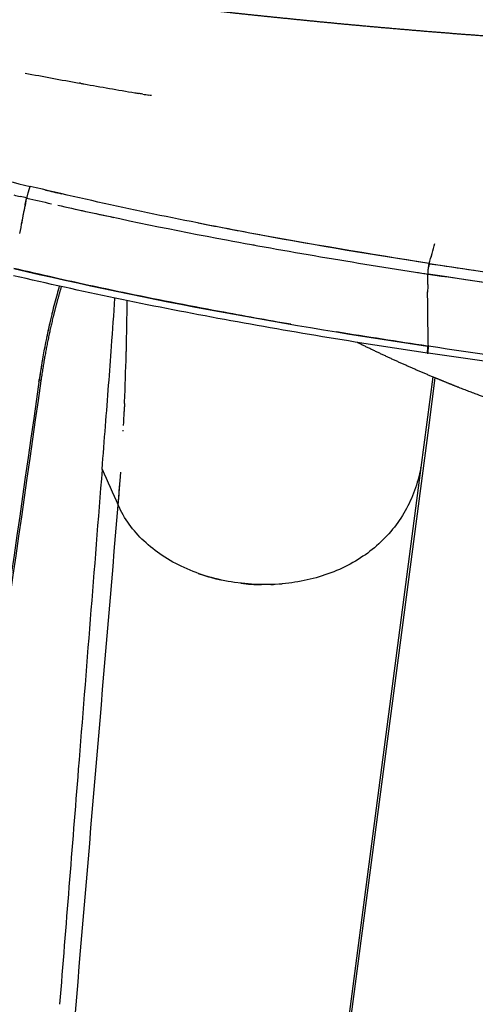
# Model space of a CAD drawing. Header units: millimetres. Extents: x 0 to 1905, y 0 to 2577.
# Tile 47 of 70: x 1308 to 1375, y 1787 to 1931. Entities that reach past the tile are written whole.
import ezdxf

# ---------------------------------------------------------------- set-up
doc = ezdxf.new("R2010")
doc.units = ezdxf.units.MM
doc.header["$MEASUREMENT"] = 0
doc.layers.add('Crea2D$visibili$linee', color=7, linetype='Continuous', true_color=0x000000)

msp = doc.modelspace()

# ---------------------------------------------------------------- linework, layer by layer
at = {"layer": 'Crea2D$visibili$linee'}
for p, q in [((1308.57, 1901.77), (1308.57, 1901.77)), ((1368.59, 1878.57), (1366.85, 1865.34)), ((1367.99, 1871.14), (1368.95, 1878.42)), ((1321.65, 1519.5), (1367.99, 1871.14)), ((1366.85, 1865.34), (1321.37, 1519.5))]:
    msp.add_line(p, q, dxfattribs=at)
for centre, radius, start, end in [((1474.72, 2800.71), 893.25, 259.30692, 259.8211), ((1469.09, 2768.68), 860.73, 259.85963, 260.36489), ((1456.77, 2516.02), 627.09, 256.64494, 256.86516), ((1453.46, 2524.63), 636.48, 256.8985, 257.23261), ((1712.33, 3653.87), 1795.01, 257.02122, 257.13968), ((1427.27, 2403.75), 512.8, 257.2074, 258.1409), ((1425.42, 1879.62), 118.93, 168.5519, 169.6804), ((1290.6, 1817.99), 85.7, 77.8967, 77.8991), ((1100.32, 1972.62), 278.72, 343.8605, 344.4883), ((793.53, 2060.54), 597.86, 343.9393, 344.08704), ((1378.59, 1892.84), 10.78, 167.7168, 170.5919), ((2481.13, 9525.1), 7710.74, 261.700126, 261.749518), ((1539.38, 3012.8), 1130.72, 261.28518, 263.9455), ((1405.34, 1865.16), 95.19, 164.4464, 166.1649), ((1403.6, 1865.74), 93.36, 163.7658, 164.507), ((1464.19, 1890.95), 96.36, 179.3229, 179.9795), ((713.45, 1897.62), 610.5, 358.57667, 359.25879), ((1408.94, 1864.28), 98.89, 166.8736, 168.2904), ((1367.78, 1882.06), 0.00825, 226.8853, 260.1843), ((1591.69, 3421.22), 1555.37, 261.72288, 261.72653), ((1384.26, 1881.06), 16.56, 173.0546, 173.96), ((872.46, 1893.52), 451.43, 357.6325, 358.5183), ((-1095520.19, 159283.18), 1108068.17, 351.83329022, 351.83330778), ((935.61, 1890.99), 388.23, 357.1184, 357.4207), ((6525.42, 4201.55), 5705.55, 204.17404, 204.23164), ((695.45, 1910.65), 629.17, 355.36771, 355.80559), ((901.95, 1894.81), 422.07, 355.2481, 355.8078), ((1343.46, 1875.69), 27.41, 250.4326, 255.7041), ((1343.95, 1877.97), 29.75, 263.3918, 269.1491), ((1343.96, 1877.6), 29.38, 271.7877, 272.5846), ((1343.98, 1877.18), 28.96, 274.3353, 275.1095)]:
    msp.add_arc(centre, radius, start, end, dxfattribs=at)
for points, weights, degree, knots in [([(1287.73, 1936.29), (1290.2, 1936.34), (1292.69, 1936.29), (1295.21, 1936.18), (1297.92, 1936.07), (1300.7, 1935.87), (1303.4, 1935.65), (1306.38, 1935.4), (1309.52, 1935.09), (1315.9, 1934.42), (1319.28, 1934.04), (1322.63, 1933.66), (1326.46, 1933.23), (1330.24, 1932.8), (1338.28, 1931.91), (1342.52, 1931.45), (1346.72, 1931.03), (1351.46, 1930.54), (1356.2, 1930.09), (1360.94, 1929.67), (1365.93, 1929.23), (1370.92, 1928.82), (1375.91, 1928.45)], [1, 1, 1, 1, 1, 1, 1, 1, 1, 1, 1, 1, 1, 1, 1, 1, 1, 0.999985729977, 0.999985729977, 1, 0.999982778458, 0.999982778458, 1], 3, [0, 0, 0, 0, 7.555897, 7.555897, 7.555897, 15.771279, 15.771279, 15.771279, 24.783144, 24.783144, 35.204495, 35.204495, 35.204495, 46.58426, 46.58426, 59.566786, 59.566786, 59.566786, 73.846638, 73.846638, 73.846638, 88.868323, 88.868323, 88.868323, 88.868323]), ([(1308.94, 1903.64), (1309.01, 1903.96), (1309.08, 1904.28), (1309.13, 1904.5), (1309.19, 1904.72)], [1, 0.999963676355, 1, 0.999986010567, 1], 2, [0, 0, 0, 0.649954, 0.649954, 1.102456, 1.102456, 1.102456]), ([(1367.84, 1892.09), (1367.85, 1892.62), (1367.86, 1893.16), (1367.87, 1893.38), (1367.88, 1893.6)], [1, 0.999950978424, 1, 0.999991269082, 1], 2, [0, 0, 0, 1.062473, 1.062473, 1.507687, 1.507687, 1.507687]), ([(1314.25, 1891.78), (1313.82, 1890.31), (1313.42, 1888.83), (1313.05, 1887.34), (1312.31, 1884.29), (1311.73, 1881.24), (1311.26, 1877.99)], [1, 0.999824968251, 0.999824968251, 1, 1, 1, 1], 3, [0, 0, 0, 0, 4.596837, 4.596837, 4.596837, 14.461895, 14.461895, 14.461895, 14.461895]), ([(1390.4, 1870.82), (1389.62, 1871.06), (1388.06, 1871.54), (1384.95, 1872.52), (1379.71, 1874.27), (1375.28, 1875.9), (1372.41, 1877.02), (1371.27, 1877.47), (1370.14, 1877.93), (1369.01, 1878.4), (1365.11, 1880.01), (1361.27, 1881.76), (1357.49, 1883.63)], [1, 1, 1, 1, 1, 1, 1, 0.999971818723, 0.999971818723, 1, 0.999606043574, 0.999606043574, 1], 3, [0, 0, 0, 0, 2.448297, 4.881652, 9.79667, 19.034631, 19.034631, 19.034631, 22.701273, 22.701273, 22.701273, 35.35527, 35.35527, 35.35527, 35.35527])]:
    msp.add_rational_spline(points, weights, degree=degree, knots=knots, dxfattribs=at)
for points, degree in [([(1317.06, 1921.48), (1316.99, 1921.49), (1316.93, 1921.5), (1316.86, 1921.51)], 3), ([(1317.06, 1921.48), (1317.22, 1921.45), (1317.38, 1921.42), (1317.55, 1921.39)], 3), ([(1325.02, 1920.09), (1325.19, 1920.06), (1325.36, 1920.03), (1325.53, 1920)], 3), ([(1326.16, 1919.9), (1325.95, 1919.93), (1325.74, 1919.97), (1325.53, 1920)], 3), ([(1326.16, 1919.9), (1326.46, 1919.85), (1326.76, 1919.8), (1327.06, 1919.75)], 3), ([(1327.43, 1919.68), (1327.3, 1919.7), (1327.18, 1919.72), (1327.06, 1919.75)], 3), ([(1296.63, 1909.66), (1300.94, 1908.53), (1305.31, 1907.47), (1309.68, 1906.42)], 3), ([(1307.31, 1905.16), (1307.62, 1905.09), (1307.93, 1905.01), (1308.24, 1904.94)], 3), ([(1309.19, 1904.72), (1308.87, 1904.79), (1308.55, 1904.87), (1308.24, 1904.94)], 3), ([(1342.08, 1897.92), (1342.3, 1897.88), (1342.51, 1897.84), (1342.73, 1897.8)], 3), ([(1368.06, 1895.14), (1359.84, 1896.4), (1351.65, 1897.78), (1343.48, 1899.29)], 3), ([(1353.12, 1895.99), (1358.04, 1895.16), (1362.95, 1894.36), (1367.88, 1893.61)], 3), ([(1366.03, 1893.9), (1366.65, 1893.8), (1367.26, 1893.7), (1367.88, 1893.6)], 3), ([(1313.96, 1891.84), (1313.95, 1891.78), (1313.93, 1891.71), (1313.91, 1891.65)], 3), ([(1323.74, 1881.85), (1323.75, 1882), (1323.75, 1882.14), (1323.76, 1882.29)], 3), ([(1323.76, 1882.45), (1323.76, 1882.42), (1323.76, 1882.39), (1323.76, 1882.36), (1323.76, 1882.32), (1323.75, 1882.29)], 5), ([(1311.56, 1881.51), (1311.37, 1880.41), (1311.2, 1879.3), (1311.03, 1878.19)], 3), ([(1323.5, 1874.68), (1323.5, 1874.75), (1323.51, 1874.81), (1323.51, 1874.88)], 3), ([(1323.47, 1873.88), (1323.46, 1873.81), (1323.46, 1873.74), (1323.46, 1873.66), (1323.45, 1873.59), (1323.45, 1873.52)], 5), ([(1323.47, 1873.88), (1323.47, 1873.99), (1323.47, 1874.09), (1323.48, 1874.2)], 3), ([(1323.5, 1874.68), (1323.5, 1874.59), (1323.49, 1874.49), (1323.49, 1874.39), (1323.48, 1874.29), (1323.48, 1874.2)], 5), ([(1323.31, 1870.67), (1323.31, 1870.71), (1323.31, 1870.75), (1323.32, 1870.8)], 3), ([(1320.22, 1865.07), (1319.06, 1850.46), (1317.9, 1835.84), (1316.74, 1821.23)], 3), ([(1366.83, 1865.25), (1366.84, 1865.28), (1366.85, 1865.31), (1366.85, 1865.34)], 3), ([(1310.44, 1716.04), (1314.48, 1763.98), (1318.53, 1811.91), (1322.57, 1859.84)], 3), ([(1336.82, 1849.09), (1336.91, 1849.07), (1336.99, 1849.05), (1337.08, 1849.03)], 3), ([(1337.21, 1849), (1337.3, 1848.98), (1337.39, 1848.96), (1337.47, 1848.94)], 3), ([(1316.74, 1821.23), (1315.83, 1809.78), (1314.92, 1798.34), (1314.01, 1786.89)], 3)]:
    msp.add_open_spline(points, degree=degree, dxfattribs=at)
for points, weights in [([(1309.68, 1906.42), (1309.4, 1905.69), (1309.19, 1904.72)], [1, 0.928650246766, 1]), ([(1367.77, 1882.06), (1367.77, 1882.06), (1367.77, 1882.07)], [0.928486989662, 0.922776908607, 0.917767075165]), ([(1367.92, 1882.99), (1367.8, 1882.01), (1367.88, 1882.04)], [0.984516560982, 0.792511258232, 0.959875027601]), ([(1311.03, 1878.19), (1311.19, 1878.12), (1311.24, 1878.05)], [1, 0.932552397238, 0.894669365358])]:
    msp.add_rational_spline(points, weights, degree=2, dxfattribs=at)
for points, knots in [([(1343.28, 1899.33), (1341.76, 1899.61), (1340.23, 1899.9), (1328.97, 1902.06), (1319.28, 1904.12), (1309.68, 1906.42)], [0.421875, 0.421875, 0.421875, 0.421875, 0.5, 0.5, 1, 1, 1, 1]), ([(1309.08, 1904.28), (1308.99, 1903.85), (1308.77, 1902.87), (1308.47, 1901.29), (1308.27, 1900.13), (1308.16, 1899.53)], [0.0000117, 0.0000117, 0.0000117, 0.0000117, 0.2506735, 0.5841572, 0.9480207, 0.9480207, 0.9480207, 0.9480207]), ([(1315.75, 1903.23), (1323.26, 1901.56), (1330.82, 1900.02), (1343.29, 1897.67), (1348.19, 1896.82), (1353.09, 1895.99)], [1.8729723, 1.8729723, 1.8729723, 1.8729723, 2.2600776, 2.2600776, 2.509489, 2.509489, 2.509489, 2.509489]), ([(1368.06, 1895.14), (1359.3, 1896.56), (1348.01, 1898.39), (1336.79, 1900.54), (1334.27, 1901.04)], [0, 0, 0, 0, 0.445913, 0.5754345, 0.5754345, 0.5754345, 0.5754345]), ([(1367.88, 1893.61), (1367.89, 1893.84), (1367.91, 1894.24), (1367.97, 1894.75), (1368.03, 1895.02), (1368.06, 1895.14)], [2.7600778, 2.7600778, 2.7600778, 2.7600778, 3.1769364, 3.5100733, 3.7600776, 3.7600776, 3.7600776, 3.7600776]), ([(1347.84, 1886.26), (1344.35, 1886.86), (1336.14, 1888.34), (1324.61, 1890.59), (1314.6, 1892.74), (1309.29, 1893.97), (1307.3, 1894.43)], [3.3277099, 3.3277099, 3.3277099, 3.3277099, 3.4999031, 3.7330796, 3.8997785, 4, 4, 4, 4]), ([(1307.3, 1894.43), (1327.19, 1889.73), (1347.5, 1886.11), (1367.83, 1883.06), (1367.76, 1882.44), (1367.74, 1882.01), (1367.79, 1882.05)], [0, 0, 0, 0, 1, 1, 1, 1.945088, 1.945088, 1.945088, 1.945088]), ([(1367.88, 1893.6), (1367.89, 1893.87), (1367.9, 1894.19), (1367.94, 1894.49), (1367.94, 1894.54)], [2, 2, 2, 2, 2.5007346, 2.5899664, 2.5899664, 2.5899664, 2.5899664]), ([(1367.88, 1893.6), (1378.33, 1892.1), (1398.11, 1889.27), (1426.23, 1886.22), (1451, 1884.05), (1467.03, 1882.97), (1474.78, 1882.52), (1475.4, 1882.48)], [2, 2, 2, 2, 2.1790405, 2.3387172, 2.47903, 2.5999765, 2.6104597, 2.6104597, 2.6104597, 2.6104597]), ([(1464.14, 1883.18), (1461.37, 1883.36), (1458.61, 1883.56), (1426.4, 1885.93), (1397.03, 1889.19), (1367.88, 1893.6)], [1.453125, 1.453125, 1.453125, 1.453125, 1.5, 1.5, 2, 2, 2, 2]), ([(1367.78, 1882.05), (1362.66, 1882.81), (1357.55, 1883.61), (1347.34, 1885.3), (1342.24, 1886.19), (1327.12, 1888.99), (1317.14, 1891.05), (1307.28, 1893.37)], [0, 0, 0, 0, 15.556468, 15.556468, 31.121101, 31.121101, 61.899258, 61.899258, 61.899258, 61.899258]), ([(1367.93, 1883.05), (1367.92, 1883.58), (1367.89, 1885.04), (1367.86, 1886.97), (1367.84, 1888.85), (1367.83, 1890.04), (1367.83, 1890.75), (1367.83, 1890.99)], [0, 0, 0, 0, 0.1586414, 0.4390943, 0.5793207, 0.7195471, 0.7896604, 0.7896604, 0.7896604, 0.7896604]), ([(1320.22, 1865.07), (1320.38, 1867.19), (1320.71, 1871.31), (1321.17, 1877.3), (1321.64, 1883.55), (1321.94, 1887.76), (1322.1, 1890.09)], [4.0000318, 4.0000318, 4.0000318, 4.0000318, 4.0873567, 4.1705756, 4.250059, 4.3513615, 4.3513615, 4.3513615, 4.3513615]), ([(1312.91, 1887.92), (1312.89, 1887.85), (1312.87, 1887.78), (1312.09, 1884.58), (1311.5, 1881.46), (1311.03, 1878.19)], [2.81582, 2.81582, 2.81582, 2.81582, 2.8197773, 2.8197773, 3, 3, 3, 3]), ([(1367.93, 1883.05), (1367.89, 1883.06), (1367.86, 1883.06), (1367.83, 1883.07), (1363.38, 1883.74), (1358.94, 1884.42), (1354.5, 1885.15)], [2.000786, 2.000786, 2.000786, 2.000786, 3, 3, 3, 3.218392, 3.218392, 3.218392, 3.218392]), ([(1544.46, 1869.19), (1529.68, 1869.19), (1514.9, 1869.46), (1485.37, 1870.52), (1470.61, 1871.32), (1455.88, 1872.39), (1441.15, 1873.45), (1426.44, 1874.77), (1411.78, 1876.39), (1397.11, 1878), (1382.47, 1879.92), (1367.88, 1882.04)], [0.001239, 0.001239, 0.001239, 0.001239, 44.339566, 44.339566, 88.684653, 88.684653, 88.684653, 133.022001, 133.022001, 133.022001, 177.373136, 177.373136, 177.373136, 177.373136]), ([(1544.45, 1870.18), (1514.9, 1870.17), (1485.35, 1871.25), (1441.17, 1874.44), (1426.47, 1875.77), (1397.14, 1879.01), (1382.51, 1880.92), (1367.93, 1883.05)], [5, 5, 5, 5, 5.5, 5.5, 5.75, 5.75, 6, 6, 6, 6]), ([(1311.03, 1878.19), (1302.3, 1817.39), (1288.79, 1723.15), (1271.65, 1603.59), (1263.25, 1544.83), (1259.64, 1519.5), (1259.39, 1519.5), (1259.14, 1519.5), (1258.89, 1519.5)], [0, 0, 0, 0, 0.508569, 0.788149, 1, 1, 1, 1.146276, 1.146276, 1.146276, 1.146276]), ([(1311.26, 1877.99), (1302.57, 1817.44), (1293.87, 1756.89), (1276.73, 1637.39), (1268.28, 1578.43), (1259.85, 1519.48)], [0.000865, 0.000865, 0.000865, 0.000865, 186.245748, 186.245748, 367.606291, 367.606291, 367.606291, 367.606291]), ([(1311.24, 1878.05), (1311.24, 1878.04), (1311.25, 1878.04), (1311.26, 1878.02), (1311.26, 1878), (1311.26, 1877.99)], [2.21875, 2.21875, 2.21875, 2.21875, 2.25, 2.25, 2.328125, 2.328125, 2.328125, 2.328125]), ([(1366.83, 1865.25), (1366.61, 1864.13), (1366.01, 1861.98), (1364.63, 1858.96), (1362.76, 1856.22), (1360.43, 1853.82), (1357.66, 1851.79), (1354.52, 1850.18), (1351.1, 1849.03), (1346.11, 1848.1), (1340.9, 1848.17), (1335.78, 1849.28), (1332.21, 1850.6), (1329.03, 1852.35), (1326.31, 1854.49), (1324.11, 1856.97), (1323.01, 1858.86), (1322.57, 1859.84)], [0, 0, 0, 0, 3.402948, 6.676279, 9.947646, 13.31495, 16.669847, 20.228147, 23.855339, 27.478524, 35.421906, 39.358165, 43.146383, 46.800596, 50.229919, 53.487348, 56.726711, 56.726711, 56.726711, 56.726711])]:
    msp.add_open_spline(points, degree=3, knots=knots, dxfattribs=at)

doc.saveas('drawing.dxf')
